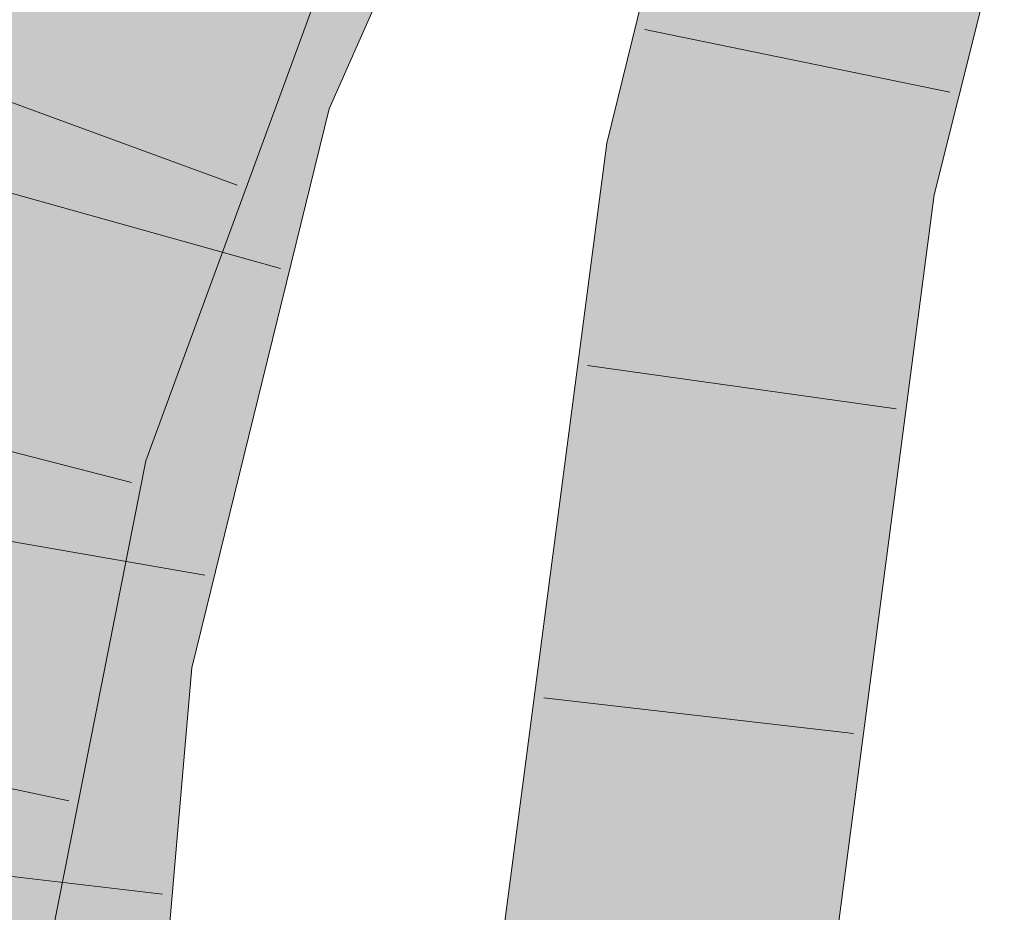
# Model space of a CAD drawing. Extents: x -620 to 300, y 62 to 1162.
# Tile 222 of 256: x 146.505 to 147.248, y 899.547 to 900.22. Entities that reach past the tile are written whole.
import ezdxf

# ---------------------------------------------------------------- set-up
doc = ezdxf.new("R2010")
doc.units = 0
doc.layers.get('0').update_dxf_attribs({"lineweight": 13})
for name, color, linetype, lineweight, true_color in [('E_Leerrohr 25-A06G94ES8I', 7, 'Continuous', 9, 0xff8000), ('E_Leerrohr 25-Shading', 7, 'Continuous', 9, 0xff8000), ('E_Leerrohr 32-A06G94EU8I', 7, 'Continuous', 9, 0x00b300), ('E_Leerrohr 32-Shading', 7, 'Continuous', 9, 0x00b300)]:
    doc.layers.add(name, color=color, linetype=linetype, lineweight=lineweight, true_color=true_color)

# ---------------------------------------------------------------- blocks, each defined once
blk = doc.blocks.new('Shading-A06G94358I', base_point=(225.34361, 853.86963))
at = {"layer": 'E_Leerrohr 25-Shading', "color": 43, "true_color": 0xd7ab7f}
for points in [[(147.00768, 900.36908), (146.94781, 900.12683), (146.98721, 900.13416), (146.98398, 900.12109)], [(147.00768, 900.36908), (146.98721, 900.13416), (147.02701, 900.36346)], [(147.03305, 900.36169), (146.99324, 900.16895), (147.00946, 900.22406), (146.98721, 900.13416)], [(147.02701, 900.36346), (146.99324, 900.16895), (147.03305, 900.36169)], [(147.22108, 900.28241), (147.21259, 900.30951), (147.18713, 900.08905), (147.15858, 900.09357)], [(147.23354, 900.24255), (147.22108, 900.28241), (147.19475, 900.08783), (147.18713, 900.08905)], [(146.84602, 899.34937), (146.88252, 899.3465), (146.94781, 900.12683), (146.98398, 900.12109)], [(147.05876, 899.3327), (147.08487, 899.50421), (147.15858, 900.09357)], [(147.15858, 900.09357), (147.08487, 899.50421), (147.15228, 899.94708)], [(147.14537, 899.78625), (147.17421, 900.09106), (147.15228, 899.94708)], [(147.14537, 899.78625), (147.17688, 899.97827), (147.17421, 900.09106), (147.18713, 900.08905)], [(147.17421, 900.09106), (147.15858, 900.09357), (147.15228, 899.94708)], [(147.19475, 900.08783), (147.18713, 900.08905), (147.16853, 899.88806)], [(147.14249, 899.71918), (147.16853, 899.88806), (147.14537, 899.78625), (147.17688, 899.97827)], [(147.08487, 899.50421), (147.14537, 899.78625), (147.15228, 899.94708)], [(147.16853, 899.88806), (147.14249, 899.71918), (147.16115, 899.83185)], [(147.14249, 899.71918), (147.14059, 899.67523), (147.16115, 899.83185)], [(147.08487, 899.50421), (147.06337, 899.33234), (147.14537, 899.78625), (147.10149, 899.51874)], [(147.10149, 899.51874), (147.14249, 899.71918), (147.14537, 899.78625)], [(147.12025, 899.5849), (147.14249, 899.71918), (147.09116, 899.45569), (147.10149, 899.51874)], [(147.14059, 899.67523), (147.14249, 899.71918), (147.12025, 899.5849)], [(147.14059, 899.67523), (147.09116, 899.45569), (147.09526, 899.32983), (147.07082, 899.33173)]]:
    blk.add_solid(points, dxfattribs=at)
at = {"layer": 'E_Leerrohr 25-Shading', "color": 31, "true_color": 0xfabd7f}
for points in [[(146.98398, 900.12109), (147.07129, 900.10736), (147.04283, 900.35889), (147.12772, 900.33417)], [(147.12772, 900.33417), (147.07129, 900.10736), (147.21259, 900.30951), (147.13725, 900.09692)], [(147.13725, 900.09692), (147.15858, 900.09357), (147.21259, 900.30951)], [(146.88252, 899.3465), (146.97064, 899.3396), (146.98398, 900.12109), (147.07129, 900.10736)], [(147.06818, 899.91547), (147.07129, 900.10736), (147.03456, 899.82715)], [(147.13725, 900.09692), (147.07129, 900.10736), (147.06818, 899.91547)], [(147.15851, 900.09357), (147.13725, 900.09692), (147.06561, 899.75684), (147.06818, 899.91547)], [(147.05876, 899.3327), (147.15858, 900.09357), (147.06561, 899.75684), (147.15851, 900.09357)], [(147.01559, 899.68256), (147.06818, 899.91547), (147.03456, 899.82715)], [(147.01559, 899.68256), (147.02472, 899.60858), (147.06818, 899.91547), (147.06561, 899.75684)], [(147.02472, 899.60858), (147.05876, 899.3327), (147.06561, 899.75684)], [(147.01559, 899.68256), (146.97064, 899.3396), (147.04755, 899.33356)], [(147.02472, 899.60858), (147.01559, 899.68256), (147.02295, 899.60217)], [(147.04755, 899.33356), (147.05876, 899.3327), (147.02295, 899.60217), (147.02472, 899.60858)]]:
    blk.add_solid(points, dxfattribs=at)
at = {"layer": 'E_Leerrohr 32-Shading', "color": 83, "true_color": 0x7fd57f}
for points in [[(146.86452, 900.52716), (146.70511, 900.3844), (146.6823, 900.17169), (146.62006, 900.19263)], [(146.86452, 900.52716), (146.6823, 900.17169), (146.76622, 900.30524)], [(146.70511, 900.3844), (146.68962, 900.39624), (146.62006, 900.19263)], [(146.68687, 900.38818), (146.53629, 900.22089), (146.59245, 900.20197)], [(146.62006, 900.19263), (146.68687, 900.38818), (146.59245, 900.20197)], [(146.54546, 900.35529), (146.39363, 899.94067), (146.57132, 900.34332), (146.47746, 899.91888)], [(146.47746, 899.91888), (146.47919, 899.91846), (146.57132, 900.34332), (146.62569, 900.31818)], [(146.4807, 899.91809), (146.62569, 900.31818), (146.47919, 899.91846)], [(146.4807, 899.91809), (146.55109, 900.03149), (146.62569, 900.31818), (146.63312, 900.30054)], [(146.6823, 900.17169), (146.70383, 900.16443), (146.76622, 900.30524)], [(146.63312, 900.30054), (146.6021, 900.19885), (146.63828, 900.28827)], [(146.6674, 900.21899), (146.7059, 900.28101), (146.63828, 900.28827), (146.64226, 900.2981)], [(146.6021, 900.19885), (146.55109, 900.03149), (146.63828, 900.28827), (146.6674, 900.21899)], [(146.6674, 900.21899), (146.6758, 900.19897), (146.7059, 900.28101)], [(146.62006, 900.19263), (146.53629, 900.22089), (146.50497, 899.94293), (146.47226, 899.95972)], [(146.52145, 899.93439), (146.6758, 900.19897), (146.55106, 900.03149), (146.6674, 900.21899)], [(146.6758, 900.19897), (146.6019, 900.07233), (146.62735, 900.06689)], [(146.62006, 900.19263), (146.50497, 899.94293), (146.60677, 900.13849)], [(146.62006, 900.19263), (146.55272, 899.91833), (146.6823, 900.17169)], [(146.55272, 899.91833), (146.70383, 900.16443), (146.6823, 900.17169)], [(146.70383, 900.16443), (146.55272, 899.91833), (146.58525, 899.73816), (146.51114, 899.7489)], [(146.70383, 900.16443), (146.58525, 899.73816), (146.61884, 899.81854)], [(146.50497, 899.94293), (146.55272, 899.91833), (146.60677, 900.13849)], [(146.62735, 900.06689), (146.6019, 900.07233), (146.51384, 899.90948), (146.52147, 899.93445)], [(146.62735, 900.06689), (146.51384, 899.90948), (146.56474, 899.89624)], [(146.50781, 899.91101), (146.52145, 899.93439), (146.4807, 899.91809), (146.55106, 900.03149)], [(146.43532, 899.80908), (146.54021, 899.9248), (146.50496, 899.94293)], [(146.52147, 899.93445), (146.50781, 899.91101), (146.51384, 899.90948)], [(146.43532, 899.80908), (146.50012, 899.75763), (146.54021, 899.9248), (146.52382, 899.82562)], [(146.50781, 899.91101), (146.4807, 899.91809), (146.45689, 899.80573), (146.47844, 899.91467)], [(146.55272, 899.91833), (146.54021, 899.9248), (146.51114, 899.7489)], [(146.51384, 899.90948), (146.50781, 899.91101), (146.49074, 899.83411), (146.49908, 899.89301)], [(146.51384, 899.90948), (146.49074, 899.83411), (146.49863, 899.84076)], [(146.56474, 899.89624), (146.51384, 899.90948), (146.49863, 899.84076)], [(146.43555, 899.44537), (146.51639, 899.65186), (146.44797, 899.53284), (146.56474, 899.89624)], [(146.56471, 899.89624), (146.49863, 899.84076), (146.46423, 899.6474), (146.47928, 899.75342)], [(146.50012, 899.75763), (146.51114, 899.7489), (146.52382, 899.82562)], [(146.58525, 899.73816), (146.59862, 899.73621), (146.61884, 899.81854)], [(146.42366, 899.7616), (146.39728, 899.45807), (146.51114, 899.7489), (146.48338, 899.42969)], [(146.49774, 899.75085), (146.51114, 899.7489), (146.50012, 899.75763)], [(146.51114, 899.7489), (146.48338, 899.42969), (146.58525, 899.73816)], [(146.59862, 899.73621), (146.48338, 899.42969), (146.46544, 898.97742), (146.44409, 898.97791)], [(146.59862, 899.73621), (146.46544, 898.97742), (146.56602, 899.36176)], [(146.48338, 899.42969), (146.59862, 899.73621), (146.58525, 899.73816)], [(146.51639, 899.65186), (146.50677, 899.62732), (146.51146, 899.62689)], [(146.38882, 899.2168), (146.42929, 899.21161), (146.39734, 899.3208), (146.51146, 899.62689)], [(146.39734, 899.3208), (146.51146, 899.62689), (146.40012, 899.35486), (146.50677, 899.62732)]]:
    blk.add_solid(points, dxfattribs=at)
at = {"layer": 'E_Leerrohr 32-Shading', "color": 83, "true_color": 0x7fbd7f}
for points in [[(146.8326, 900.38031), (146.87479, 900.47528), (146.73723, 900.19843), (146.84354, 900.42633)], [(146.70383, 900.16443), (146.73717, 900.1983), (146.79222, 900.34601), (146.84354, 900.42633)], [(146.84557, 900.40503), (146.73242, 900.15479), (146.78044, 900.24744), (146.73853, 900.15277)], [(146.8326, 900.38031), (146.73242, 900.15479), (146.84557, 900.40503)], [(146.73242, 900.15479), (146.8326, 900.38031), (146.71899, 900.15936), (146.73723, 900.19843)], [(146.51221, 900.37061), (146.48933, 900.30811), (146.39363, 899.94067), (146.38426, 899.94305)], [(146.51221, 900.37061), (146.39363, 899.94067), (146.54546, 900.35529)], [(146.70383, 900.16443), (146.79222, 900.34601), (146.76622, 900.30524)], [(146.70593, 900.28113), (146.6758, 900.19897), (146.70998, 900.27924)], [(146.71704, 900.276), (146.70998, 900.27924), (146.6908, 900.21478), (146.6758, 900.19897)], [(146.72832, 900.27075), (146.71704, 900.276), (146.71695, 900.24237), (146.6908, 900.21478)], [(146.65144, 900.06189), (146.72903, 900.23816), (146.71695, 900.24237), (146.73917, 900.26575)], [(146.57715, 899.89307), (146.71695, 900.24237), (146.62735, 900.06689), (146.6908, 900.21478)], [(146.65144, 900.06189), (146.71695, 900.24237), (146.64525, 900.06317)], [(146.65382, 900.06134), (146.70238, 900.16785), (146.65144, 900.06189), (146.72903, 900.23816)], [(146.70683, 900.17767), (146.72903, 900.23816), (146.70244, 900.16803)], [(146.50159, 900.23254), (146.47226, 899.95972), (146.51291, 900.22876)], [(146.47226, 899.95972), (146.53629, 900.22089), (146.51291, 900.22876)], [(146.6908, 900.21478), (146.6758, 900.19897), (146.62735, 900.06689)], [(146.73717, 900.1983), (146.70383, 900.16443), (146.71707, 900.15997)], [(146.71899, 900.15936), (146.73717, 900.1983), (146.71707, 900.15997)], [(146.59628, 899.88806), (146.60019, 899.88708), (146.70244, 900.16803), (146.70683, 900.17767)], [(146.59628, 899.88806), (146.70238, 900.16785), (146.57715, 899.89307), (146.57899, 899.89722)], [(146.71707, 900.15997), (146.70383, 900.16443), (146.67599, 900.01306), (146.61884, 899.81854)], [(146.73242, 900.15479), (146.71899, 900.15936), (146.63155, 899.854), (146.67586, 900.01257)], [(146.71899, 900.15936), (146.71707, 900.15997), (146.67599, 900.01306)], [(146.71107, 900.04108), (146.73853, 900.15277), (146.61682, 899.73358), (146.71002, 900.07318)], [(146.73242, 900.15479), (146.63155, 899.854), (146.71002, 900.07318)], [(146.71002, 900.07318), (146.73853, 900.15277), (146.73242, 900.15479)], [(146.57715, 899.89307), (146.62735, 900.06689), (146.56474, 899.89624)], [(146.61682, 899.73358), (146.71002, 900.07318), (146.59862, 899.73621), (146.63155, 899.854)], [(146.57715, 899.89307), (146.65144, 900.06189), (146.64525, 900.06317)], [(146.57899, 899.89722), (146.65382, 900.06134), (146.65144, 900.06189)], [(146.71107, 900.04108), (146.61682, 899.73358), (146.63098, 899.73157)], [(146.63484, 899.73096), (146.71107, 900.04108), (146.63098, 899.73157)], [(146.67586, 900.01257), (146.61884, 899.81854), (146.63155, 899.854)], [(146.56474, 899.89624), (146.51639, 899.65186), (146.57715, 899.89307)], [(146.59628, 899.88806), (146.57715, 899.89307), (146.52036, 899.66296), (146.57417, 899.88123)], [(146.57417, 899.88123), (146.51639, 899.65186), (146.52036, 899.66296)], [(146.59628, 899.88806), (146.52036, 899.66296), (146.58823, 899.85345)], [(146.54817, 899.62421), (146.60019, 899.88708), (146.53506, 899.62524), (146.58823, 899.85345)], [(146.58823, 899.85345), (146.60019, 899.88708), (146.59628, 899.88806)], [(146.43846, 899.21045), (146.58823, 899.85345), (146.51146, 899.62689), (146.52036, 899.66296)], [(146.63155, 899.854), (146.61884, 899.81854), (146.59862, 899.73621)], [(146.59862, 899.73621), (146.56602, 899.36176), (146.61682, 899.73358)], [(146.61716, 899.73352), (146.61682, 899.73358), (146.58994, 899.49005), (146.56602, 899.36176)], [(146.63098, 899.73157), (146.61716, 899.73352), (146.62347, 899.66998), (146.58994, 899.49005)], [(146.61707, 899.52667), (146.63484, 899.73096), (146.5388, 898.97565), (146.62347, 899.66998)], [(146.62347, 899.66998), (146.63484, 899.73096), (146.63098, 899.73157)], [(146.5388, 898.97565), (146.62347, 899.66998), (146.53246, 898.97583), (146.58994, 899.49005)], [(146.52036, 899.66296), (146.51639, 899.65186), (146.51146, 899.62689)], [(146.43846, 899.21045), (146.51146, 899.62689), (146.42929, 899.21161)], [(146.43846, 899.21045), (146.51562, 899.45972), (146.53506, 899.62524), (146.54817, 899.62421)]]:
    blk.add_solid(points, dxfattribs=at)
blk = doc.blocks.new('Referenz-A06G94EW8I')
at = {"layer": 'E_Leerrohr 25-A06G94ES8I', "linetype": 'Continuous', "ltscale": 0.13}
for p, q in [((146.94781, 900.12683), (147.00768, 900.36908)), ((147.19475, 900.08783), (147.24774, 900.29931)), ((147.20667, 900.16529), (146.97645, 900.21243)), ((146.84602, 899.34935), (146.94781, 900.12683)), ((147.09526, 899.32983), (147.19475, 900.08783)), ((147.16606, 899.92637), (146.93335, 899.95912)), ((147.13394, 899.68145), (146.90048, 899.70829))]:
    blk.add_line(p, q, dxfattribs=at)
at = {"layer": 'E_Leerrohr 32-A06G94EU8I', "linetype": 'Continuous', "ltscale": 0.13}
for p, q in [((146.73852, 900.15276), (146.8961, 900.50862)), ((146.60019, 899.88707), (146.73916, 900.26576)), ((146.66906, 900.09508), (146.44839, 900.17588)), ((146.63484, 899.73098), (146.73852, 900.15276)), ((146.70161, 900.03226), (146.47528, 900.09548)), ((146.58937, 899.87083), (146.3617, 899.92907)), ((146.4656, 899.20696), (146.60019, 899.88707)), ((146.64459, 899.80083), (146.41311, 899.84133)), ((146.56906, 898.97496), (146.63484, 899.73098)), ((146.54205, 899.63068), (146.31201, 899.67872)), ((146.61262, 899.56021), (146.37921, 899.58755))]:
    blk.add_line(p, q, dxfattribs=at)

msp = doc.modelspace()

# ---------------------------------------------------------------- block references
at = {"color": 8, "lineweight": 25, "ltscale": 0.25, "true_color": 0x808080}
msp.add_blockref('Referenz-A06G94EW8I', (0, 0), dxfattribs=at)
msp.add_blockref('Shading-A06G94358I', (225.34361, 853.86963))

doc.saveas('drawing.dxf')
